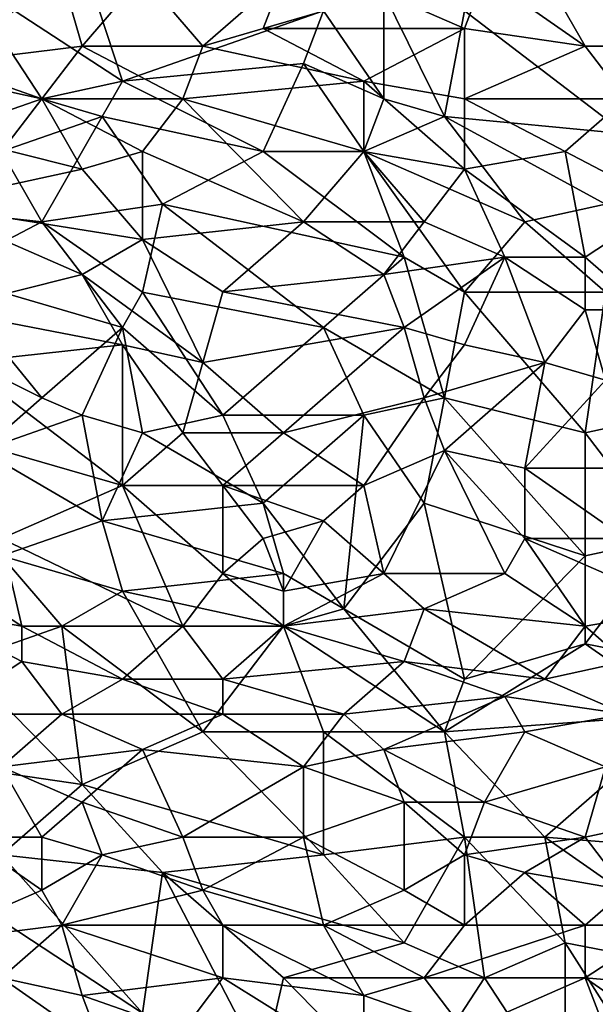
# Model space of a CAD drawing. Extents: x -1.1 to 1.1, y -0.36 to 0.36.
# Tile 219 of 256: x -0.19 to -0.06, y -0.15 to 0.07. Entities that reach past the tile are written whole.
import ezdxf

# ---------------------------------------------------------------- set-up
doc = ezdxf.new("R2010")
doc.units = 0

msp = doc.modelspace()

# ---------------------------------------------------------------- linework, layer by layer
for points in [[(-0.17828, 0.08263, 0.26562), (-0.16933, 0.05529, 0.26498), (-0.2051, 0.07872, 0.26555)], [(-0.12462, 0.07091, 0.26543), (-0.16933, 0.05529, 0.26498), (-0.17828, 0.08263, 0.26562)], [(-0.20957, 0.05919, 0.39371), (-0.18275, 0.07872, 0.39152), (-0.22299, 0.07091, 0.39175)], [(-0.17828, 0.0631, 0.39396), (-0.18275, 0.07872, 0.39152), (-0.20957, 0.05919, 0.39371)], [(-0.16933, 0.05529, 0.26498), (-0.18722, 0.05138, 0.26487), (-0.2051, 0.07872, 0.26555)], [(-0.2051, 0.05529, 0.26497), (-0.2051, 0.07872, 0.26555), (-0.18722, 0.05138, 0.26487)], [(-0.18275, 0.07872, 0.39152), (-0.17828, 0.0631, 0.39396), (-0.16486, 0.07872, 0.3919)], [(-0.16486, 0.07872, 0.3919), (-0.17828, 0.0631, 0.39396), (-0.15145, 0.0631, 0.39448)], [(-0.13356, 0.07872, 0.39239), (-0.16486, 0.07872, 0.3919), (-0.15145, 0.0631, 0.39448)], [(-0.13804, 0.06701, 0.39413), (-0.13356, 0.07872, 0.39239), (-0.15145, 0.0631, 0.39448)], [(-0.11121, 0.07482, 0.39332), (-0.13356, 0.07872, 0.39239), (-0.13804, 0.06701, 0.39413)], [(-0.09333, 0.06701, 0.39479), (-0.08885, 0.07872, 0.393), (-0.11121, 0.07482, 0.39332)], [(-0.09333, 0.07091, 0.26549), (-0.05756, 0.07872, 0.2657), (-0.05756, 0.04357, 0.26499)], [(-0.0665, 0.0631, 0.39567), (-0.08885, 0.07872, 0.393), (-0.09333, 0.06701, 0.39479)], [(-0.0665, 0.0631, 0.39567), (-0.07544, 0.07872, 0.39314), (-0.08885, 0.07872, 0.393)], [(-0.04862, 0.0631, 0.39576), (-0.05756, 0.07872, 0.39323), (-0.07544, 0.07872, 0.39314)], [(-0.07544, 0.07872, 0.39314), (-0.0665, 0.0631, 0.39567), (-0.04862, 0.0631, 0.39576)], [(-0.09333, 0.06701, 0.39479), (-0.11121, 0.07482, 0.39332), (-0.13804, 0.06701, 0.39413)], [(-0.11121, 0.07482, 0.26552), (-0.11121, 0.05138, 0.26501), (-0.12462, 0.07091, 0.26543)], [(-0.0978, 0.04747, 0.26497), (-0.11121, 0.07482, 0.26552), (-0.09333, 0.07091, 0.26549)], [(-0.0978, 0.04747, 0.26497), (-0.11121, 0.05138, 0.26501), (-0.11121, 0.07482, 0.26552)], [(-0.16933, 0.05529, 0.26498), (-0.12462, 0.07091, 0.26543), (-0.12909, 0.05919, 0.26513)], [(-0.11121, 0.05138, 0.26501), (-0.12909, 0.05919, 0.26513), (-0.12462, 0.07091, 0.26543)], [(-0.05756, 0.04357, 0.26499), (-0.0978, 0.04747, 0.26497), (-0.09333, 0.07091, 0.26549)], [(-0.11568, 0.05529, 0.39613), (-0.13804, 0.06701, 0.39413), (-0.15145, 0.0631, 0.39448)], [(-0.11568, 0.05529, 0.39613), (-0.09333, 0.06701, 0.39479), (-0.13804, 0.06701, 0.39413)], [(-0.11568, 0.05529, 0.39613), (-0.09333, 0.05138, 0.39705), (-0.09333, 0.06701, 0.39479)], [(-0.09333, 0.06701, 0.39479), (-0.09333, 0.05138, 0.39705), (-0.0665, 0.0631, 0.39567)], [(-0.18722, 0.05138, 0.39532), (-0.17828, 0.0631, 0.39396), (-0.20957, 0.05919, 0.39371)], [(-0.17828, 0.0631, 0.39396), (-0.18722, 0.05138, 0.39532), (-0.15592, 0.05138, 0.39597)], [(-0.15592, 0.05138, 0.39597), (-0.15145, 0.0631, 0.39448), (-0.17828, 0.0631, 0.39396)], [(-0.15145, 0.0631, 0.39448), (-0.15592, 0.05138, 0.39597), (-0.11568, 0.05529, 0.39613)], [(-0.05756, 0.05138, 0.39739), (-0.0665, 0.0631, 0.39567), (-0.09333, 0.05138, 0.39705)], [(-0.04862, 0.0631, 0.39576), (-0.0665, 0.0631, 0.39567), (-0.05756, 0.05138, 0.39739)], [(-0.20957, 0.05919, 0.39371), (-0.20957, 0.04357, 0.3957), (-0.18722, 0.05138, 0.39532)], [(-0.12909, 0.05919, 0.26513), (-0.13804, 0.03966, 0.26478), (-0.16933, 0.05529, 0.26498)], [(-0.11568, 0.03966, 0.26482), (-0.13804, 0.03966, 0.26478), (-0.12909, 0.05919, 0.26513)], [(-0.11568, 0.03966, 0.26482), (-0.12909, 0.05919, 0.26513), (-0.11121, 0.05138, 0.26501)], [(-0.18722, 0.05138, 0.26487), (-0.19616, 0.03966, 0.26469), (-0.2051, 0.05529, 0.26497)], [(-0.18722, 0.05138, 0.26487), (-0.16933, 0.05529, 0.26498), (-0.1738, 0.04747, 0.26482)], [(-0.13804, 0.03966, 0.26478), (-0.1738, 0.04747, 0.26482), (-0.16933, 0.05529, 0.26498)], [(-0.11568, 0.03966, 0.39822), (-0.11568, 0.05529, 0.39613), (-0.15592, 0.05138, 0.39597)], [(-0.09333, 0.03576, 0.39909), (-0.09333, 0.05138, 0.39705), (-0.11568, 0.05529, 0.39613)], [(-0.11568, 0.05529, 0.39613), (-0.11568, 0.03966, 0.39822), (-0.09333, 0.03576, 0.39909)], [(-0.17828, 0.03576, 0.39743), (-0.18722, 0.05138, 0.39532), (-0.20957, 0.04357, 0.3957)], [(-0.1738, 0.04747, 0.26482), (-0.19616, 0.03966, 0.26469), (-0.18722, 0.05138, 0.26487)], [(-0.16486, 0.03966, 0.39727), (-0.15592, 0.05138, 0.39597), (-0.18722, 0.05138, 0.39532)], [(-0.18722, 0.05138, 0.39532), (-0.17828, 0.03576, 0.39743), (-0.16486, 0.03966, 0.39727)], [(-0.12909, 0.02404, 0.39987), (-0.15592, 0.05138, 0.39597), (-0.16486, 0.03966, 0.39727)], [(-0.11568, 0.03966, 0.39822), (-0.15592, 0.05138, 0.39597), (-0.12909, 0.02404, 0.39987)], [(-0.11568, 0.03966, 0.26482), (-0.11121, 0.05138, 0.26501), (-0.0978, 0.04747, 0.26497)], [(-0.07097, 0.03966, 0.39885), (-0.05756, 0.05138, 0.39739), (-0.09333, 0.05138, 0.39705)], [(-0.07097, 0.03966, 0.39885), (-0.09333, 0.05138, 0.39705), (-0.09333, 0.03576, 0.39909)], [(-0.04862, 0.02794, 0.40046), (-0.05756, 0.05138, 0.39739), (-0.07097, 0.03966, 0.39885)], [(-0.18722, 0.02404, 0.26455), (-0.19616, 0.03966, 0.26469), (-0.1738, 0.04747, 0.26482)], [(-0.16039, 0.02794, 0.26461), (-0.18722, 0.02404, 0.26455), (-0.1738, 0.04747, 0.26482)], [(-0.13804, 0.03966, 0.26478), (-0.16039, 0.02794, 0.26461), (-0.1738, 0.04747, 0.26482)], [(-0.11568, 0.03966, 0.26482), (-0.0978, 0.04747, 0.26497), (-0.07991, 0.02404, 0.26475)], [(-0.05756, 0.04357, 0.26499), (-0.06203, 0.02794, 0.26481), (-0.0978, 0.04747, 0.26497)], [(-0.06203, 0.02794, 0.26481), (-0.07991, 0.02404, 0.26475), (-0.0978, 0.04747, 0.26497)], [(-0.20957, 0.04357, 0.3957), (-0.21404, 0.02794, 0.39733), (-0.17828, 0.03576, 0.39743)], [(-0.19616, 0.03966, 0.26469), (-0.18722, 0.02404, 0.26455), (-0.22299, 0.02794, 0.26457)], [(-0.16486, 0.03966, 0.39727), (-0.17828, 0.03576, 0.39743), (-0.16486, 0.02013, 0.39952)], [(-0.16486, 0.03966, 0.39727), (-0.16486, 0.02013, 0.39952), (-0.12909, 0.02404, 0.39987)], [(-0.13804, 0.03966, 0.26478), (-0.10674, 0.01622, 0.26467), (-0.16039, 0.02794, 0.26461)], [(-0.11568, 0.03966, 0.26482), (-0.10674, 0.01622, 0.26467), (-0.13804, 0.03966, 0.26478)], [(-0.10227, 0.02404, 0.40038), (-0.11568, 0.03966, 0.39822), (-0.12909, 0.02404, 0.39987)], [(-0.07991, 0.02404, 0.26475), (-0.09333, 0.00841, 0.26465), (-0.11568, 0.03966, 0.26482)], [(-0.09333, 0.03576, 0.39909), (-0.11568, 0.03966, 0.39822), (-0.10227, 0.02404, 0.40038)], [(-0.09333, 0.00841, 0.26465), (-0.10674, 0.01622, 0.26467), (-0.11568, 0.03966, 0.26482)], [(-0.0665, 0.01622, 0.40172), (-0.07097, 0.03966, 0.39885), (-0.09333, 0.03576, 0.39909)], [(-0.04862, 0.02794, 0.40046), (-0.07097, 0.03966, 0.39885), (-0.0665, 0.01622, 0.40172)], [(-0.16486, 0.02013, 0.39952), (-0.17828, 0.03576, 0.39743), (-0.21404, 0.02794, 0.39733)], [(-0.09333, 0.03576, 0.39909), (-0.10227, 0.02404, 0.40038), (-0.08438, 0.01622, 0.40152)], [(-0.0665, 0.01622, 0.40172), (-0.09333, 0.03576, 0.39909), (-0.08438, 0.01622, 0.40152)], [(-0.18722, 0.02404, 0.26455), (-0.20957, 0.01232, 0.26452), (-0.22299, 0.02794, 0.26457)], [(-0.21404, 0.02794, 0.39733), (-0.17828, 0.01232, 0.39998), (-0.16486, 0.02013, 0.39952)], [(-0.21404, 0.02794, 0.39733), (-0.20957, 0.00451, 0.3998), (-0.17828, 0.01232, 0.39998)], [(-0.18722, 0.02404, 0.26455), (-0.16039, 0.02794, 0.26461), (-0.16486, 0.00841, 0.26454)], [(-0.12462, 0.0006, 0.2646), (-0.16486, 0.00841, 0.26454), (-0.16039, 0.02794, 0.26461)], [(-0.10674, 0.01622, 0.26467), (-0.12462, 0.0006, 0.2646), (-0.16039, 0.02794, 0.26461)], [(-0.07991, 0.02404, 0.26475), (-0.06203, 0.02794, 0.26481), (-0.06203, 0.00841, 0.26471)], [(-0.0665, 0.01622, 0.40172), (-0.05309, 0.00451, 0.4031), (-0.04862, 0.02794, 0.40046)], [(-0.18722, 0.02404, 0.26455), (-0.16933, 0.0006, 0.26454), (-0.20957, 0.01232, 0.26452)], [(-0.16933, 0.0006, 0.26454), (-0.18722, 0.02404, 0.26455), (-0.16486, 0.00841, 0.26454)], [(-0.14698, 0.00851, 0.40117), (-0.12909, 0.02404, 0.39987), (-0.16486, 0.02013, 0.39952)], [(-0.11121, 0.01232, 0.40151), (-0.12909, 0.02404, 0.39987), (-0.14698, 0.00851, 0.40117)], [(-0.12909, 0.02404, 0.39987), (-0.11121, 0.01232, 0.40151), (-0.10227, 0.02404, 0.40038)], [(-0.08438, 0.01622, 0.40152), (-0.10227, 0.02404, 0.40038), (-0.11121, 0.01232, 0.40151)], [(-0.06203, 0.00841, 0.26471), (-0.09333, 0.00841, 0.26465), (-0.07991, 0.02404, 0.26475)], [(-0.15145, -0.00721, 0.40257), (-0.16486, 0.02013, 0.39952), (-0.17828, 0.01232, 0.39998)], [(-0.16486, 0.02013, 0.39952), (-0.15145, -0.00721, 0.40257), (-0.14698, 0.00851, 0.40117)], [(-0.12462, 0.0006, 0.2646), (-0.10674, 0.01622, 0.26467), (-0.0978, -0.01503, 0.26465)], [(-0.08438, 0.01622, 0.40152), (-0.11121, 0.01232, 0.40151), (-0.10674, 0.0006, 0.40279)], [(-0.09333, -0.00331, 0.4034), (-0.08438, 0.01622, 0.40152), (-0.10674, 0.0006, 0.40279)], [(-0.0978, -0.01503, 0.26465), (-0.10674, 0.01622, 0.26467), (-0.09333, 0.00841, 0.26465)], [(-0.08438, 0.01622, 0.40152), (-0.09333, -0.00331, 0.4034), (-0.07544, -0.00721, 0.40405)], [(-0.0665, 0.00451, 0.403), (-0.0665, 0.01622, 0.40172), (-0.08438, 0.01622, 0.40152)], [(-0.08438, 0.01622, 0.40152), (-0.07544, -0.00721, 0.40405), (-0.0665, 0.00451, 0.403)], [(-0.0665, 0.01622, 0.40172), (-0.0665, 0.00451, 0.403), (-0.05309, 0.00451, 0.4031)], [(-0.21851, 0.0006, 0.26452), (-0.20957, 0.01232, 0.26452), (-0.18722, -0.01503, 0.26455)], [(-0.16933, -0.00331, 0.40174), (-0.17828, 0.01232, 0.39998), (-0.20957, 0.00451, 0.3998)], [(-0.16933, 0.0006, 0.26454), (-0.18722, -0.01503, 0.26455), (-0.20957, 0.01232, 0.26452)], [(-0.17828, 0.01232, 0.39998), (-0.16933, -0.00331, 0.40174), (-0.15145, -0.00721, 0.40257)], [(-0.10674, 0.0006, 0.40279), (-0.11121, 0.01232, 0.40151), (-0.14698, 0.00851, 0.40117)], [(-0.14698, -0.01893, 0.26458), (-0.16933, 0.0006, 0.26454), (-0.16486, 0.00841, 0.26454)], [(-0.14698, -0.01893, 0.26458), (-0.16486, 0.00841, 0.26454), (-0.12462, 0.0006, 0.2646)], [(-0.14698, 0.00851, 0.40117), (-0.15145, -0.00721, 0.40257), (-0.10674, 0.0006, 0.40279)], [(-0.0665, -0.02284, 0.26473), (-0.0978, -0.01503, 0.26465), (-0.09333, 0.00841, 0.26465)], [(-0.0665, -0.02284, 0.26473), (-0.09333, 0.00841, 0.26465), (-0.06203, 0.00841, 0.26471)], [(-0.0665, -0.02284, 0.26473), (-0.06203, 0.00841, 0.26471), (-0.03073, -0.01503, 0.2648)], [(-0.20957, 0.00451, 0.3998), (-0.2051, -0.00721, 0.40097), (-0.16933, -0.00331, 0.40174)], [(-0.06203, -0.01112, 0.40456), (-0.0665, 0.00451, 0.403), (-0.07544, -0.00721, 0.40405)], [(-0.05309, 0.00451, 0.4031), (-0.0665, 0.00451, 0.403), (-0.06203, -0.01112, 0.40456)], [(-0.18722, -0.01503, 0.26455), (-0.20063, -0.02674, 0.2646), (-0.21851, 0.0006, 0.26452)], [(-0.18722, -0.01503, 0.26455), (-0.16933, 0.0006, 0.26454), (-0.17828, -0.01893, 0.26458)], [(-0.17828, -0.01893, 0.26458), (-0.16933, 0.0006, 0.26454), (-0.16486, -0.02284, 0.26458)], [(-0.14698, -0.01893, 0.26458), (-0.16486, -0.02284, 0.26458), (-0.16933, 0.0006, 0.26454)], [(-0.13356, -0.02284, 0.40433), (-0.10674, 0.0006, 0.40279), (-0.15145, -0.00721, 0.40257)], [(-0.14698, -0.01893, 0.26458), (-0.12462, 0.0006, 0.2646), (-0.11568, -0.01893, 0.26463)], [(-0.10227, -0.01503, 0.40433), (-0.10674, 0.0006, 0.40279), (-0.13356, -0.02284, 0.40433)], [(-0.11568, -0.01893, 0.26463), (-0.12462, 0.0006, 0.2646), (-0.0978, -0.01503, 0.26465)], [(-0.10674, 0.0006, 0.40279), (-0.10227, -0.01503, 0.40433), (-0.09333, -0.00331, 0.4034)], [(-0.16933, -0.03456, 0.40419), (-0.16933, -0.00331, 0.40174), (-0.2051, -0.00721, 0.40097)], [(-0.15145, -0.00721, 0.40257), (-0.16933, -0.00331, 0.40174), (-0.15592, -0.02284, 0.40376)], [(-0.16933, -0.00331, 0.40174), (-0.16933, -0.03456, 0.40419), (-0.15592, -0.02284, 0.40376)], [(-0.07544, -0.00721, 0.40405), (-0.09333, -0.00331, 0.4034), (-0.10227, -0.01503, 0.40433)], [(-0.2051, -0.00721, 0.40097), (-0.19616, -0.02674, 0.40273), (-0.16933, -0.03456, 0.40419)], [(-0.15145, -0.00721, 0.40257), (-0.15592, -0.02284, 0.40376), (-0.13356, -0.02284, 0.40433)], [(-0.10227, -0.01503, 0.40433), (-0.0978, -0.02674, 0.40539), (-0.07544, -0.00721, 0.40405)], [(-0.07991, -0.03065, 0.40598), (-0.07544, -0.00721, 0.40405), (-0.0978, -0.02674, 0.40539)], [(-0.07544, -0.00721, 0.40405), (-0.07991, -0.03065, 0.40598), (-0.06203, -0.01112, 0.40456)], [(-0.06203, -0.01112, 0.40456), (-0.07991, -0.03065, 0.40598), (-0.04414, -0.03065, 0.40634)], [(-0.18722, -0.01503, 0.26455), (-0.17828, -0.01893, 0.26458), (-0.20063, -0.02674, 0.2646)], [(-0.11568, -0.03456, 0.40561), (-0.10227, -0.01503, 0.40433), (-0.13356, -0.02284, 0.40433)], [(-0.0978, -0.02674, 0.40539), (-0.10227, -0.01503, 0.40433), (-0.11568, -0.03456, 0.40561)], [(-0.10227, -0.03846, 0.26471), (-0.11568, -0.01893, 0.26463), (-0.0978, -0.01503, 0.26465)], [(-0.0665, -0.05018, 0.26482), (-0.10227, -0.03846, 0.26471), (-0.0978, -0.01503, 0.26465)], [(-0.0665, -0.02284, 0.26473), (-0.0665, -0.05018, 0.26482), (-0.0978, -0.01503, 0.26465)], [(-0.04862, -0.04628, 0.26486), (-0.0665, -0.02284, 0.26473), (-0.03073, -0.01503, 0.2648)], [(-0.20063, -0.02674, 0.2646), (-0.17828, -0.01893, 0.26458), (-0.1738, -0.04237, 0.26468)], [(-0.16486, -0.02284, 0.26458), (-0.1738, -0.04237, 0.26468), (-0.17828, -0.01893, 0.26458)], [(-0.16486, -0.02284, 0.26458), (-0.14698, -0.01893, 0.26458), (-0.13804, -0.03846, 0.26465)], [(-0.11568, -0.01893, 0.26463), (-0.13804, -0.03846, 0.26465), (-0.14698, -0.01893, 0.26458)], [(-0.11568, -0.01893, 0.26463), (-0.12015, -0.0619, 0.2648), (-0.13804, -0.03846, 0.26465)], [(-0.10227, -0.03846, 0.26471), (-0.12015, -0.0619, 0.2648), (-0.11568, -0.01893, 0.26463)], [(-0.13804, -0.03846, 0.26465), (-0.1738, -0.04237, 0.26468), (-0.16486, -0.02284, 0.26458)], [(-0.14698, -0.03456, 0.40484), (-0.15592, -0.02284, 0.40376), (-0.16933, -0.03456, 0.40419)], [(-0.15592, -0.02284, 0.40376), (-0.14698, -0.03456, 0.40484), (-0.13356, -0.02284, 0.40433)], [(-0.11568, -0.03456, 0.40561), (-0.13356, -0.02284, 0.40433), (-0.14698, -0.03456, 0.40484)], [(-0.04862, -0.04628, 0.26486), (-0.0665, -0.05018, 0.26482), (-0.0665, -0.02284, 0.26473)], [(-0.1738, -0.04237, 0.26468), (-0.19616, -0.05018, 0.26478), (-0.20063, -0.02674, 0.2646)], [(-0.16933, -0.03456, 0.40419), (-0.19616, -0.02674, 0.40273), (-0.19616, -0.04628, 0.40396)], [(-0.0978, -0.02674, 0.40539), (-0.11568, -0.03456, 0.40561), (-0.11121, -0.05409, 0.40691)], [(-0.08438, -0.05409, 0.40741), (-0.0978, -0.02674, 0.40539), (-0.11121, -0.05409, 0.40691)], [(-0.07991, -0.03065, 0.40598), (-0.0978, -0.02674, 0.40539), (-0.07991, -0.04628, 0.40704)], [(-0.0978, -0.02674, 0.40539), (-0.08438, -0.05409, 0.40741), (-0.07991, -0.04628, 0.40704)], [(-0.05756, -0.04628, 0.40731), (-0.04414, -0.03065, 0.40634), (-0.07991, -0.03065, 0.40598)], [(-0.07991, -0.03065, 0.40598), (-0.07991, -0.04628, 0.40704), (-0.05756, -0.04628, 0.40731)], [(-0.15592, -0.06581, 0.40628), (-0.16933, -0.03456, 0.40419), (-0.19616, -0.04628, 0.40396)], [(-0.16933, -0.03456, 0.40419), (-0.14698, -0.05409, 0.40603), (-0.14698, -0.03456, 0.40484)], [(-0.14698, -0.05409, 0.40603), (-0.16933, -0.03456, 0.40419), (-0.15592, -0.06581, 0.40628)], [(-0.12462, -0.04237, 0.40592), (-0.11568, -0.03456, 0.40561), (-0.14698, -0.03456, 0.40484)], [(-0.14698, -0.03456, 0.40484), (-0.13804, -0.04628, 0.40584), (-0.12462, -0.04237, 0.40592)], [(-0.14698, -0.03456, 0.40484), (-0.14698, -0.05409, 0.40603), (-0.13804, -0.04628, 0.40584)], [(-0.11121, -0.05409, 0.40691), (-0.11568, -0.03456, 0.40561), (-0.12462, -0.04237, 0.40592)], [(-0.1738, -0.04237, 0.26468), (-0.13804, -0.03846, 0.26465), (-0.13356, -0.05409, 0.26473)], [(-0.12015, -0.0619, 0.2648), (-0.13356, -0.05409, 0.26473), (-0.13804, -0.03846, 0.26465)], [(-0.12015, -0.0619, 0.2648), (-0.10227, -0.03846, 0.26471), (-0.09333, -0.07753, 0.26496)], [(-0.09333, -0.07753, 0.26496), (-0.10227, -0.03846, 0.26471), (-0.0665, -0.05018, 0.26482)], [(-0.19616, -0.05018, 0.26478), (-0.1738, -0.04237, 0.26468), (-0.16933, -0.05799, 0.26481)], [(-0.13356, -0.05409, 0.26473), (-0.16933, -0.05799, 0.26481), (-0.1738, -0.04237, 0.26468)], [(-0.12462, -0.04237, 0.40592), (-0.13804, -0.04628, 0.40584), (-0.13356, -0.05799, 0.40657)], [(-0.12462, -0.04237, 0.40592), (-0.13356, -0.05799, 0.40657), (-0.11121, -0.05409, 0.40691)], [(-0.19169, -0.06581, 0.40506), (-0.19616, -0.04628, 0.40396), (-0.20957, -0.05409, 0.40387)], [(-0.19616, -0.04628, 0.40396), (-0.19169, -0.06581, 0.40506), (-0.15592, -0.06581, 0.40628)], [(-0.13356, -0.05799, 0.40657), (-0.13804, -0.04628, 0.40584), (-0.14698, -0.05409, 0.40603)], [(-0.0665, -0.06581, 0.40823), (-0.07991, -0.04628, 0.40704), (-0.08438, -0.05409, 0.40741)], [(-0.04414, -0.0619, 0.40827), (-0.05756, -0.04628, 0.40731), (-0.07991, -0.04628, 0.40704)], [(-0.07991, -0.04628, 0.40704), (-0.0665, -0.06581, 0.40823), (-0.04414, -0.0619, 0.40827)], [(-0.02626, -0.07753, 0.26516), (-0.0665, -0.06971, 0.26494), (-0.04862, -0.04628, 0.26486)], [(-0.04862, -0.04628, 0.26486), (-0.0665, -0.06971, 0.26494), (-0.0665, -0.05018, 0.26482)], [(-0.18275, -0.06581, 0.26491), (-0.2051, -0.07362, 0.26508), (-0.19616, -0.05018, 0.26478)], [(-0.18275, -0.06581, 0.26491), (-0.19616, -0.05018, 0.26478), (-0.16933, -0.05799, 0.26481)], [(-0.0665, -0.06971, 0.26494), (-0.09333, -0.07753, 0.26496), (-0.0665, -0.05018, 0.26482)], [(-0.20957, -0.05409, 0.40387), (-0.21404, -0.0619, 0.40404), (-0.19169, -0.06581, 0.40506)], [(-0.13356, -0.05409, 0.26473), (-0.13356, -0.06581, 0.26483), (-0.16933, -0.05799, 0.26481)], [(-0.13356, -0.06581, 0.4069), (-0.14698, -0.05409, 0.40603), (-0.15592, -0.06581, 0.40628)], [(-0.14698, -0.05409, 0.40603), (-0.13356, -0.06581, 0.4069), (-0.13356, -0.05799, 0.40657)], [(-0.13356, -0.06581, 0.4069), (-0.10227, -0.0619, 0.40746), (-0.11121, -0.05409, 0.40691)], [(-0.11121, -0.05409, 0.40691), (-0.13356, -0.05799, 0.40657), (-0.13356, -0.06581, 0.4069)], [(-0.13356, -0.06581, 0.26483), (-0.13356, -0.05409, 0.26473), (-0.12015, -0.0619, 0.2648)], [(-0.11121, -0.05409, 0.40691), (-0.10227, -0.0619, 0.40746), (-0.08438, -0.05409, 0.40741)], [(-0.0665, -0.06581, 0.40823), (-0.08438, -0.05409, 0.40741), (-0.10227, -0.0619, 0.40746)], [(-0.18275, -0.06581, 0.26491), (-0.16933, -0.05799, 0.26481), (-0.15145, -0.08924, 0.26508)], [(-0.13356, -0.06581, 0.26483), (-0.15145, -0.08924, 0.26508), (-0.16933, -0.05799, 0.26481)], [(-0.19169, -0.07362, 0.40532), (-0.19169, -0.06581, 0.40506), (-0.21404, -0.0619, 0.40404)], [(-0.20957, -0.08534, 0.40486), (-0.19169, -0.07362, 0.40532), (-0.21404, -0.0619, 0.40404)], [(-0.12015, -0.0619, 0.2648), (-0.0978, -0.08924, 0.26507), (-0.13356, -0.06581, 0.26483)], [(-0.10674, -0.07362, 0.40779), (-0.10227, -0.0619, 0.40746), (-0.13356, -0.06581, 0.4069)], [(-0.09333, -0.07753, 0.26496), (-0.0978, -0.08924, 0.26507), (-0.12015, -0.0619, 0.2648)], [(-0.07544, -0.07753, 0.4085), (-0.10227, -0.0619, 0.40746), (-0.10674, -0.07362, 0.40779)], [(-0.10227, -0.0619, 0.40746), (-0.07544, -0.07753, 0.4085), (-0.0665, -0.06581, 0.40823)], [(-0.05756, -0.07362, 0.40862), (-0.04414, -0.0619, 0.40827), (-0.0665, -0.06581, 0.40823)], [(-0.17828, -0.10096, 0.26537), (-0.2051, -0.07362, 0.26508), (-0.18275, -0.06581, 0.26491)], [(-0.16933, -0.07753, 0.40622), (-0.15592, -0.06581, 0.40628), (-0.19169, -0.06581, 0.40506)], [(-0.19169, -0.07362, 0.40532), (-0.16933, -0.07753, 0.40622), (-0.19169, -0.06581, 0.40506)], [(-0.15145, -0.08924, 0.26508), (-0.17828, -0.10096, 0.26537), (-0.18275, -0.06581, 0.26491)], [(-0.15592, -0.06581, 0.40628), (-0.16933, -0.07753, 0.40622), (-0.14698, -0.07753, 0.4069)], [(-0.13356, -0.06581, 0.4069), (-0.15592, -0.06581, 0.40628), (-0.14698, -0.07753, 0.4069)], [(-0.12462, -0.08924, 0.26506), (-0.15145, -0.08924, 0.26508), (-0.13356, -0.06581, 0.26483)], [(-0.14698, -0.07753, 0.4069), (-0.10674, -0.07362, 0.40779), (-0.13356, -0.06581, 0.4069)], [(-0.0978, -0.08924, 0.26507), (-0.12462, -0.08924, 0.26506), (-0.13356, -0.06581, 0.26483)], [(-0.0665, -0.06581, 0.40823), (-0.07544, -0.07753, 0.4085), (-0.05756, -0.07362, 0.40862)], [(-0.0665, -0.06971, 0.26494), (-0.04414, -0.08534, 0.26515), (-0.0978, -0.08924, 0.26507)], [(-0.0665, -0.06971, 0.26494), (-0.0978, -0.08924, 0.26507), (-0.09333, -0.07753, 0.26496)], [(-0.0665, -0.06971, 0.26494), (-0.02626, -0.07753, 0.26516), (-0.04414, -0.08534, 0.26515)], [(-0.19169, -0.07362, 0.40532), (-0.20957, -0.08534, 0.40486), (-0.18275, -0.08534, 0.4059)], [(-0.17828, -0.10096, 0.26537), (-0.2051, -0.09706, 0.26543), (-0.2051, -0.07362, 0.26508)], [(-0.18275, -0.08534, 0.4059), (-0.16933, -0.07753, 0.40622), (-0.19169, -0.07362, 0.40532)], [(-0.12015, -0.08534, 0.40774), (-0.10674, -0.07362, 0.40779), (-0.14698, -0.07753, 0.4069)], [(-0.08438, -0.08143, 0.40843), (-0.10674, -0.07362, 0.40779), (-0.12015, -0.08534, 0.40774)], [(-0.10674, -0.07362, 0.40779), (-0.08438, -0.08143, 0.40843), (-0.07544, -0.07753, 0.4085)], [(-0.05756, -0.08534, 0.40891), (-0.05756, -0.07362, 0.40862), (-0.07544, -0.07753, 0.4085)], [(-0.14698, -0.08534, 0.40705), (-0.16933, -0.07753, 0.40622), (-0.18275, -0.08534, 0.4059)], [(-0.14698, -0.08534, 0.40705), (-0.14698, -0.07753, 0.4069), (-0.16933, -0.07753, 0.40622)], [(-0.12015, -0.08534, 0.40774), (-0.14698, -0.07753, 0.4069), (-0.14698, -0.08534, 0.40705)], [(-0.05756, -0.08534, 0.40891), (-0.07544, -0.07753, 0.4085), (-0.08438, -0.08143, 0.40843)], [(-0.11121, -0.09315, 0.40804), (-0.08438, -0.08143, 0.40843), (-0.12015, -0.08534, 0.40774)], [(-0.08438, -0.08143, 0.40843), (-0.11121, -0.09315, 0.40804), (-0.07991, -0.08924, 0.40862)], [(-0.05756, -0.08534, 0.40891), (-0.08438, -0.08143, 0.40843), (-0.07991, -0.08924, 0.40862)], [(-0.19616, -0.09706, 0.4055), (-0.18275, -0.08534, 0.4059), (-0.20957, -0.08534, 0.40486)], [(-0.16486, -0.09315, 0.40659), (-0.18275, -0.08534, 0.4059), (-0.19616, -0.09706, 0.4055)], [(-0.14698, -0.08534, 0.40705), (-0.18275, -0.08534, 0.4059), (-0.16486, -0.09315, 0.40659)], [(-0.12909, -0.09706, 0.40759), (-0.14698, -0.08534, 0.40705), (-0.16486, -0.09315, 0.40659)], [(-0.12909, -0.09706, 0.40759), (-0.12015, -0.08534, 0.40774), (-0.14698, -0.08534, 0.40705)], [(-0.11121, -0.09315, 0.40804), (-0.12015, -0.08534, 0.40774), (-0.12909, -0.09706, 0.40759)], [(-0.04414, -0.08534, 0.26515), (-0.07544, -0.11268, 0.26533), (-0.0978, -0.08924, 0.26507)], [(-0.06203, -0.09706, 0.40895), (-0.05756, -0.08534, 0.40891), (-0.07991, -0.08924, 0.40862)], [(-0.04414, -0.08534, 0.26515), (-0.02626, -0.11659, 0.26543), (-0.07544, -0.11268, 0.26533)], [(-0.15145, -0.08924, 0.26508), (-0.12462, -0.11659, 0.2654), (-0.17828, -0.10096, 0.26537)], [(-0.12462, -0.08924, 0.26506), (-0.12462, -0.11659, 0.2654), (-0.15145, -0.08924, 0.26508)], [(-0.0978, -0.08924, 0.26507), (-0.09333, -0.11268, 0.26531), (-0.12462, -0.08924, 0.26506)], [(-0.09333, -0.11268, 0.26531), (-0.12462, -0.11659, 0.2654), (-0.12462, -0.08924, 0.26506)], [(-0.08885, -0.10487, 0.40845), (-0.07991, -0.08924, 0.40862), (-0.11121, -0.09315, 0.40804)], [(-0.07544, -0.11268, 0.26533), (-0.09333, -0.11268, 0.26531), (-0.0978, -0.08924, 0.26507)], [(-0.06203, -0.09706, 0.40895), (-0.07991, -0.08924, 0.40862), (-0.08885, -0.10487, 0.40845)], [(-0.17828, -0.10487, 0.40612), (-0.16486, -0.09315, 0.40659), (-0.19616, -0.09706, 0.4055)], [(-0.16486, -0.09315, 0.40659), (-0.17828, -0.10487, 0.40612), (-0.15592, -0.11268, 0.40673)], [(-0.15592, -0.11268, 0.40673), (-0.12909, -0.09706, 0.40759), (-0.16486, -0.09315, 0.40659)], [(-0.10674, -0.10487, 0.40808), (-0.11121, -0.09315, 0.40804), (-0.12909, -0.09706, 0.40759)], [(-0.08885, -0.10487, 0.40845), (-0.11121, -0.09315, 0.40804), (-0.10674, -0.10487, 0.40808)], [(-0.19616, -0.11659, 0.2657), (-0.2051, -0.09706, 0.26543), (-0.17828, -0.10096, 0.26537)], [(-0.19616, -0.09706, 0.4055), (-0.20414, -0.11268, 0.40508), (-0.18722, -0.11268, 0.40572)], [(-0.17828, -0.10487, 0.40612), (-0.19616, -0.09706, 0.4055), (-0.18722, -0.11268, 0.40572)], [(-0.12909, -0.11268, 0.40742), (-0.12909, -0.09706, 0.40759), (-0.15592, -0.11268, 0.40673)], [(-0.10674, -0.10487, 0.40808), (-0.12909, -0.09706, 0.40759), (-0.12909, -0.11268, 0.40742)], [(-0.0665, -0.11268, 0.4087), (-0.06203, -0.09706, 0.40895), (-0.08885, -0.10487, 0.40845)], [(-0.04862, -0.10878, 0.409), (-0.06203, -0.09706, 0.40895), (-0.0665, -0.11268, 0.4087)], [(-0.19616, -0.11659, 0.2657), (-0.17828, -0.10096, 0.26537), (-0.16039, -0.12049, 0.26553)], [(-0.12462, -0.11659, 0.2654), (-0.16039, -0.12049, 0.26553), (-0.17828, -0.10096, 0.26537)], [(-0.1738, -0.11659, 0.40611), (-0.17828, -0.10487, 0.40612), (-0.18722, -0.11268, 0.40572)], [(-0.1738, -0.11659, 0.40611), (-0.15592, -0.11268, 0.40673), (-0.17828, -0.10487, 0.40612)], [(-0.10674, -0.1244, 0.40763), (-0.10674, -0.10487, 0.40808), (-0.12909, -0.11268, 0.40742)], [(-0.09333, -0.11659, 0.40814), (-0.08885, -0.10487, 0.40845), (-0.10674, -0.10487, 0.40808)], [(-0.09333, -0.11659, 0.40814), (-0.10674, -0.10487, 0.40808), (-0.10674, -0.1244, 0.40763)], [(-0.0665, -0.11268, 0.4087), (-0.08885, -0.10487, 0.40845), (-0.09333, -0.11659, 0.40814)], [(-0.04862, -0.10878, 0.409), (-0.0665, -0.11268, 0.4087), (-0.05756, -0.1244, 0.40853)], [(-0.21404, -0.13612, 0.40403), (-0.18722, -0.1244, 0.40546), (-0.20414, -0.11268, 0.40508)], [(-0.18722, -0.1244, 0.40546), (-0.18722, -0.11268, 0.40572), (-0.20414, -0.11268, 0.40508)], [(-0.1738, -0.11659, 0.40611), (-0.18722, -0.11268, 0.40572), (-0.18722, -0.1244, 0.40546)], [(-0.15145, -0.1244, 0.40656), (-0.15592, -0.11268, 0.40673), (-0.1738, -0.11659, 0.40611)], [(-0.12909, -0.11268, 0.40742), (-0.15592, -0.11268, 0.40673), (-0.15145, -0.1244, 0.40656)], [(-0.12462, -0.13221, 0.40693), (-0.12909, -0.11268, 0.40742), (-0.15145, -0.1244, 0.40656)], [(-0.12909, -0.11268, 0.40742), (-0.12462, -0.13221, 0.40693), (-0.10674, -0.1244, 0.40763)], [(-0.10674, -0.13612, 0.2655), (-0.12462, -0.11659, 0.2654), (-0.09333, -0.11268, 0.26531)], [(-0.10674, -0.13612, 0.2655), (-0.09333, -0.11268, 0.26531), (-0.08885, -0.14393, 0.26553)], [(-0.07991, -0.12049, 0.40829), (-0.0665, -0.11268, 0.4087), (-0.09333, -0.11659, 0.40814)], [(-0.07097, -0.13612, 0.26548), (-0.09333, -0.11268, 0.26531), (-0.07544, -0.11268, 0.26533)], [(-0.07097, -0.13612, 0.26548), (-0.08885, -0.14393, 0.26553), (-0.09333, -0.11268, 0.26531)], [(-0.07991, -0.12049, 0.40829), (-0.05756, -0.1244, 0.40853), (-0.0665, -0.11268, 0.4087)], [(-0.02626, -0.11659, 0.26543), (-0.03073, -0.14393, 0.26553), (-0.07544, -0.11268, 0.26533)], [(-0.03073, -0.14393, 0.26553), (-0.07097, -0.13612, 0.26548), (-0.07544, -0.11268, 0.26533)], [(-0.16486, -0.15174, 0.26574), (-0.20063, -0.12831, 0.26584), (-0.19616, -0.11659, 0.2657)], [(-0.16039, -0.12049, 0.26553), (-0.16486, -0.15174, 0.26574), (-0.19616, -0.11659, 0.2657)], [(-0.1738, -0.11659, 0.40611), (-0.18722, -0.1244, 0.40546), (-0.18275, -0.13221, 0.40533)], [(-0.1738, -0.11659, 0.40611), (-0.18275, -0.13221, 0.40533), (-0.15145, -0.1244, 0.40656)], [(-0.16039, -0.12049, 0.26553), (-0.12462, -0.11659, 0.2654), (-0.10674, -0.13612, 0.2655)], [(-0.09333, -0.13221, 0.40763), (-0.09333, -0.11659, 0.40814), (-0.10674, -0.1244, 0.40763)], [(-0.09333, -0.11659, 0.40814), (-0.09333, -0.13221, 0.40763), (-0.07991, -0.12049, 0.40829)], [(-0.13804, -0.16346, 0.2657), (-0.16486, -0.15174, 0.26574), (-0.16039, -0.12049, 0.26553)], [(-0.10674, -0.13612, 0.2655), (-0.13356, -0.14393, 0.26557), (-0.16039, -0.12049, 0.26553)], [(-0.13356, -0.14393, 0.26557), (-0.13804, -0.16346, 0.2657), (-0.16039, -0.12049, 0.26553)], [(-0.0665, -0.13221, 0.40813), (-0.07991, -0.12049, 0.40829), (-0.09333, -0.13221, 0.40763)], [(-0.0665, -0.13221, 0.40813), (-0.05756, -0.1244, 0.40853), (-0.07991, -0.12049, 0.40829)], [(-0.21404, -0.13612, 0.40403), (-0.18275, -0.13221, 0.40533), (-0.18722, -0.1244, 0.40546)], [(-0.14698, -0.13221, 0.40639), (-0.15145, -0.1244, 0.40656), (-0.18275, -0.13221, 0.40533)], [(-0.15145, -0.1244, 0.40656), (-0.14698, -0.13221, 0.40639), (-0.12462, -0.13221, 0.40693)], [(-0.09333, -0.13221, 0.40763), (-0.10674, -0.1244, 0.40763), (-0.12462, -0.13221, 0.40693)], [(-0.04862, -0.13221, 0.40835), (-0.05756, -0.1244, 0.40853), (-0.0665, -0.13221, 0.40813)], [(-0.19616, -0.15565, 0.26594), (-0.20063, -0.12831, 0.26584), (-0.16486, -0.15174, 0.26574)], [(-0.19616, -0.14393, 0.40437), (-0.18275, -0.13221, 0.40533), (-0.21404, -0.13612, 0.40403)], [(-0.19616, -0.14393, 0.40437), (-0.17828, -0.14784, 0.40476), (-0.18275, -0.13221, 0.40533)], [(-0.18275, -0.13221, 0.40533), (-0.14698, -0.14393, 0.40587), (-0.14698, -0.13221, 0.40639)], [(-0.18275, -0.13221, 0.40533), (-0.17828, -0.14784, 0.40476), (-0.14698, -0.14393, 0.40587)], [(-0.11568, -0.14784, 0.40641), (-0.12462, -0.13221, 0.40693), (-0.14698, -0.13221, 0.40639)], [(-0.11568, -0.14784, 0.40641), (-0.14698, -0.13221, 0.40639), (-0.14698, -0.14393, 0.40587)], [(-0.10227, -0.14393, 0.40693), (-0.09333, -0.13221, 0.40763), (-0.12462, -0.13221, 0.40693)], [(-0.12462, -0.13221, 0.40693), (-0.11568, -0.14784, 0.40641), (-0.10227, -0.14393, 0.40693)], [(-0.09333, -0.13221, 0.40763), (-0.10227, -0.14393, 0.40693), (-0.0665, -0.13221, 0.40813)], [(-0.0665, -0.14393, 0.40761), (-0.0665, -0.13221, 0.40813), (-0.10227, -0.14393, 0.40693)], [(-0.04862, -0.13221, 0.40835), (-0.0665, -0.13221, 0.40813), (-0.0665, -0.14393, 0.40761)], [(-0.02179, -0.14784, 0.40773), (-0.04862, -0.13221, 0.40835), (-0.0665, -0.14393, 0.40761)], [(-0.10674, -0.13612, 0.2655), (-0.08885, -0.14393, 0.26553), (-0.13356, -0.14393, 0.26557)], [(-0.07097, -0.17128, 0.26564), (-0.08885, -0.14393, 0.26553), (-0.07097, -0.13612, 0.26548)], [(-0.04862, -0.17128, 0.26565), (-0.07097, -0.13612, 0.26548), (-0.03073, -0.14393, 0.26553)], [(-0.04862, -0.17128, 0.26565), (-0.07097, -0.17128, 0.26564), (-0.07097, -0.13612, 0.26548)], [(-0.1738, -0.15956, 0.40416), (-0.17828, -0.14784, 0.40476), (-0.19616, -0.14393, 0.40437)], [(-0.19616, -0.14393, 0.40437), (-0.19616, -0.15956, 0.40346), (-0.1738, -0.15956, 0.40416)], [(-0.17828, -0.14784, 0.40476), (-0.15592, -0.15565, 0.40493), (-0.14698, -0.14393, 0.40587)], [(-0.11568, -0.16346, 0.40538), (-0.14698, -0.14393, 0.40587), (-0.15592, -0.15565, 0.40493)], [(-0.11568, -0.16346, 0.40538), (-0.11568, -0.14784, 0.40641), (-0.14698, -0.14393, 0.40587)], [(-0.10674, -0.17128, 0.26569), (-0.13804, -0.16346, 0.2657), (-0.13356, -0.14393, 0.26557)], [(-0.08885, -0.14393, 0.26553), (-0.10674, -0.17128, 0.26569), (-0.13356, -0.14393, 0.26557)], [(-0.09333, -0.15565, 0.40644), (-0.10227, -0.14393, 0.40693), (-0.11568, -0.14784, 0.40641)], [(-0.07097, -0.17128, 0.26564), (-0.10674, -0.17128, 0.26569), (-0.08885, -0.14393, 0.26553)], [(-0.10227, -0.14393, 0.40693), (-0.09333, -0.15565, 0.40644), (-0.0665, -0.14393, 0.40761)], [(-0.06203, -0.15565, 0.40699), (-0.0665, -0.14393, 0.40761), (-0.09333, -0.15565, 0.40644)], [(-0.0665, -0.14393, 0.40761), (-0.04414, -0.15956, 0.4069), (-0.02179, -0.14784, 0.40773)], [(-0.0665, -0.14393, 0.40761), (-0.06203, -0.15565, 0.40699), (-0.04414, -0.15956, 0.4069)], [(-0.17828, -0.14784, 0.40476), (-0.1738, -0.15956, 0.40416), (-0.15592, -0.15565, 0.40493)], [(-0.11568, -0.14784, 0.40641), (-0.11568, -0.16346, 0.40538), (-0.09333, -0.15565, 0.40644)]]:
    msp.add_3dface(points)

doc.saveas('drawing.dxf')
